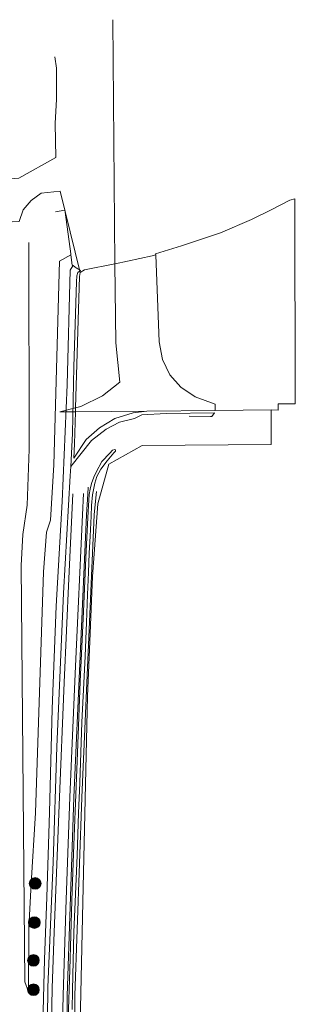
# Model space of a CAD drawing. Header units: metres. Extents: x 163543 to 168130, y 402678 to 405437.
# Tile 256 of 256: x 167519 to 167613, y 405099 to 405437. Entities that reach past the tile are written whole.
import ezdxf

# ---------------------------------------------------------------- set-up
doc = ezdxf.new("R2010")
doc.units = ezdxf.units.M
doc.layers.get('0').update_dxf_attribs({"lineweight": 25})
for name, color, linetype, lineweight in [('X-CA190022.004-UO-BGT_Ondergrond$0$GE_244_Taludlijn_Lijn_GEM', 253, 'Continuous', 9), ('X-CA190022.004-UO-BGT_Ondergrond$0$GE_314_WGDRijbaanLokaleweg_Vlak_GEM', 253, 'Continuous', 9), ('X-CA190022.004-UO-BGT_Ondergrond$0$GE_367_OWGBerm_groenvoorziening_grasenk_GEM', 253, 'Continuous', 9), ('X-CA190022.004-UO-BGT_Ondergrond$0$GE_471_BTDBouwland_Vlak_GEM', 253, 'Continuous', 9), ('X-CA190022.004-UO-BGT_Ondergrond$0$GE_504_WTDWaterloop_sloot_Vlak_GEM', 253, 'Continuous', 9), ('X-CA190022.004-UO-BGT_Ondergrond$0$GE_523_WTDGreppel_drogesloot_Vlak_GEM', 253, 'Continuous', 9), ('X-CA190022.004-UO-BGT_Ondergrond$0$GE_541_OWTOever_slootkant_Vlak_GEM', 253, 'Continuous', 9), ('X-CA190022.004-UO-DWM_Beplanting$0$B-WE-GR-BOOM-S AFKOMSTIG UIT BGT', 252, 'Continuous', 0), ('X-CA190022.004-UO-KAD_Percelen$0$B-WE-KG-GRENS_PERCEEL-GV', 150, 'Continuous', 9)]:
    doc.layers.add(name, color=color, linetype=linetype, lineweight=lineweight)
doc.layers.add('X-CA190022.004-UO-DWM_Beplanting$0$B-WE-GR-BOOM-S AFKOMSTIG UIT BOMENBESTAND GEMEENTE', color=252, linetype='Continuous')
doc.layers.add('X-CA190022.004-UO-DWM_Beplanting$0$N-GV-GR-GRAS-A-200', color=7, linetype='Continuous')

# ---------------------------------------------------------------- blocks, each defined once
blk = doc.blocks.new('X-CA190022.004-UO-DWM_Beplanting$0$SGR-BOOM_01-SO')
at = {"linetype": 'ByBlock', "lineweight": 18}
h = blk.add_hatch(color=0, dxfattribs=at)
h.dxf.hatch_style = 1
edge = h.paths.add_edge_path()
edge.add_arc((0, 0), 0.25, 0, 360)
at = {"color": 0, "linetype": 'ByBlock', "lineweight": 18}
for radius in [2, 0.25]:
    blk.add_circle((0, 0), radius, dxfattribs=at)
blk = doc.blocks.new('X-CA190022.004-UO-DWM_Beplanting$0$IMGEOBoom')
at = {"transparency": 33554457}
h = blk.add_hatch(color=256, dxfattribs=at)
h.dxf.hatch_style = 1
edge = h.paths.add_edge_path()
edge.add_arc((0, 0), 100, 0, 360)
edge = h.paths.add_edge_path(flags=17)
edge.add_arc((0, 0), 12.5, 0, 360)
h = blk.add_hatch()
h.set_pattern_fill('ANGLE', color=256)
h.set_pattern_definition([(0, (0, 0), (0, 6.985), [5.08, -1.905]), (90, (0, 0), (-6.985, 4e-16), [5.08, -1.905])])
edge = h.paths.add_edge_path(flags=17)
edge.add_arc((0, 0), 12.5, 0, 360)
at = {"layer": 'X-CA190022.004-UO-DWM_Beplanting$0$N-GV-GR-GRAS-A-200'}
h = blk.add_hatch(color=256, dxfattribs=at)
h.dxf.hatch_style = 1
edge = h.paths.add_edge_path(flags=17)
edge.add_arc((0, 0), 12.5, 0, 360)
at = {"xscale": 50, "yscale": 50, "zscale": 50}
blk.add_blockref('X-CA190022.004-UO-DWM_Beplanting$0$SGR-BOOM_01-SO', (0, 0), dxfattribs=at)

msp = doc.modelspace()

# ---------------------------------------------------------------- linework, layer by layer
at = {"layer": 'X-CA190022.004-UO-BGT_Ondergrond$0$GE_244_Taludlijn_Lijn_GEM'}
for p, q in [((167520.883, 405107.223), (167519.667, 405249.992)), ((167520.883, 405107.223), (167519.667, 405249.992)), ((167522.317, 405125.684), (167522.153, 405103.718)), ((167522.317, 405125.684), (167522.153, 405103.718)), ((167522.153, 405103.718), (167520.883, 405107.223)), ((167522.153, 405103.718), (167520.883, 405107.223))]:
    msp.add_line(p, q, dxfattribs=at)
at = {"layer": 'X-CA190022.004-UO-BGT_Ondergrond$0$GE_314_WGDRijbaanLokaleweg_Vlak_GEM', "flags": 128}
for points in [[(167541.005, 405274.647), (167540.609, 405267.336), (167538.244, 405215.423), (167536.323, 405170.472), (167535.044, 405135.359), (167533.997, 405102.587), (167533.667, 405087.612), (167533.584, 405077.376), (167533.499, 405059.02)], [(167529.816, 405059.801), (167529.846, 405066.318), (167529.899, 405085.996), (167530.275, 405105.122), (167531.015, 405124.185), (167532.666, 405167.756), (167534.39, 405209.793), (167535.993, 405245.523), (167537.316, 405274.592)]]:
    msp.add_lwpolyline(points, dxfattribs=at)
at = {"layer": 'X-CA190022.004-UO-BGT_Ondergrond$0$GE_367_OWGBerm_groenvoorziening_grasenk_GEM', "flags": 128}
for points in [[(167531.377, 405371.285), (167534.61, 405371.856), (167534.702, 405371.17), (167536.623, 405356.879), (167536.668, 405356.544), (167532.792, 405354.324), (167530.796, 405284.519), (167529.673, 405265.56), (167528.326, 405261.465), (167527.324, 405247.846), (167524.516, 405165.132), (167523.07, 405140.866), (167522.317, 405125.684), (167522.153, 405103.718), (167520.883, 405107.223), (167519.667, 405249.992), (167520.232, 405260.641)], [(167522.282, 405360.83), (167522.411, 405289.845), (167521.736, 405270.653), (167520.232, 405260.641), (167519.667, 405249.992), (167520.883, 405107.223), (167522.153, 405103.718), (167522.317, 405125.684), (167523.07, 405140.866), (167524.516, 405165.132), (167527.324, 405247.846), (167528.326, 405261.465), (167529.673, 405265.56), (167530.796, 405284.519), (167532.792, 405354.324), (167536.668, 405356.544), (167537.14, 405353.03), (167537.446, 405352.828), (167537.335, 405352.723), (167536.494, 405351.261), (167535.38, 405311.992), (167533.726, 405271.935), (167531.671, 405235.99), (167530.333, 405200.795), (167529.332, 405165.245), (167528.448, 405136.239), (167527.696, 405114.805), (167526.734, 405079.458)], [(167528.376, 405062.031), (167528.829, 405105.352), (167530.589, 405148.229), (167531.853, 405187.822), (167534.125, 405240.533), (167536.483, 405280.75), (167536.621, 405283.932), (167543.698, 405292.84), (167548.756, 405296.692), (167553.371, 405299.106), (167558.507, 405300.45), (167560.968, 405301.64), (167569.342, 405302.117), (167585.813, 405302.394), (167584.965, 405301.145), (167584.457, 405301.146), (167577.15, 405301.156)], [(167533.499, 405059.02), (167533.584, 405077.376), (167533.667, 405087.612), (167533.997, 405102.587), (167535.044, 405135.359), (167536.323, 405170.472), (167538.244, 405215.423), (167540.609, 405267.336), (167541.005, 405274.647)], [(167537.316, 405274.592), (167535.993, 405245.523), (167534.39, 405209.793), (167532.666, 405167.756), (167531.015, 405124.185), (167530.275, 405105.122), (167529.899, 405085.996), (167529.846, 405066.318), (167529.816, 405059.801)], [(167542.472, 405274.453), (167541.995, 405267.332), (167537.729, 405170.39), (167535.434, 405102.428), (167535.075, 405042.889), (167535.589, 404992.54)]]:
    msp.add_lwpolyline(points, dxfattribs=at)
at = {"layer": 'X-CA190022.004-UO-BGT_Ondergrond$0$GE_471_BTDBouwland_Vlak_GEM', "flags": 128}
msp.add_lwpolyline([(167537.949, 404990.37), (167537.855, 405046.02), (167538.091, 405102.439), (167540.377, 405170.357), (167544.638, 405267.357), (167545.326, 405274.333), (167545.432, 405275.408)], dxfattribs=at)
at = {"layer": 'X-CA190022.004-UO-BGT_Ondergrond$0$GE_504_WTDWaterloop_sloot_Vlak_GEM', "flags": 128}
for points in [[(167545.314, 405281.995), (167547.316, 405285.627), (167550.048, 405288.57), (167550.974, 405289.511), (167551.745, 405289.795), (167551.988, 405289.613), (167551.973, 405289.143), (167551.358, 405288.589), (167549.103, 405285.925), (167546.883, 405283.022), (167545.608, 405280.525), (167544.887, 405278.233), (167544.124, 405274.248), (167543.794, 405270.508), (167543.572, 405266.902), (167543.286, 405260.084), (167542.953, 405254.259), (167542.764, 405247.541), (167542.422, 405240.001), (167542.065, 405230.485), (167541.552, 405218.86), (167541.093, 405209.593), (167540.463, 405196.186), (167539.717, 405175.45), (167539.263, 405165.037), (167538.781, 405150.464), (167538.372, 405139.931), (167537.687, 405124.252), (167537.258, 405104.307), (167537.067, 405097.687)], [(167535.804, 405094.327), (167536.362, 405111.282), (167537.054, 405135.075), (167537.581, 405151.156), (167538.252, 405168.615), (167538.961, 405185.704), (167539.872, 405210.199), (167541.03, 405234.173), (167541.841, 405252.605), (167542.486, 405266.493), (167542.786, 405272.361), (167542.977, 405274.286), (167543.268, 405276.125), (167543.742, 405278.097), (167544.553, 405280.227), (167545.314, 405281.995)]]:
    msp.add_lwpolyline(points, dxfattribs=at)
at = {"layer": 'X-CA190022.004-UO-BGT_Ondergrond$0$GE_523_WTDGreppel_drogesloot_Vlak_GEM', "flags": 128}
for points in [[(167526.734, 405079.458), (167527.696, 405114.805), (167528.448, 405136.239), (167529.332, 405165.245), (167530.333, 405200.795), (167531.671, 405235.99), (167533.726, 405271.935), (167535.38, 405311.992), (167536.494, 405351.261), (167537.335, 405352.723), (167537.446, 405352.828), (167538.149, 405352.364), (167538.501, 405352.131), (167539.028, 405351.783), (167539.337, 405351.578), (167539.94, 405351.18), (167539.114, 405350.478), (167538.685, 405349.303), (167538.628, 405347.27), (167537.711, 405318.141), (167537.195, 405295.228), (167536.621, 405283.932), (167536.483, 405280.75), (167534.125, 405240.533)], [(167534.125, 405240.533), (167531.853, 405187.822), (167530.589, 405148.229), (167528.829, 405105.352), (167528.376, 405062.031)]]:
    msp.add_lwpolyline(points, dxfattribs=at)
at = {"layer": 'X-CA190022.004-UO-BGT_Ondergrond$0$GE_541_OWTOever_slootkant_Vlak_GEM', "flags": 128}
for points in [[(167537.067, 405097.687), (167537.258, 405104.307), (167537.687, 405124.252), (167538.372, 405139.931), (167538.781, 405150.464), (167539.263, 405165.037), (167539.717, 405175.45), (167540.463, 405196.186), (167541.093, 405209.593), (167541.552, 405218.86), (167542.065, 405230.485), (167542.422, 405240.001), (167542.764, 405247.541), (167542.953, 405254.259), (167543.286, 405260.084), (167543.572, 405266.902), (167543.794, 405270.508), (167544.124, 405274.248), (167544.887, 405278.233), (167545.608, 405280.525), (167546.883, 405283.022), (167549.103, 405285.925), (167551.358, 405288.589), (167551.973, 405289.143), (167551.988, 405289.613), (167551.745, 405289.795), (167550.974, 405289.511), (167550.048, 405288.57), (167547.316, 405285.627), (167545.314, 405281.995), (167544.553, 405280.227), (167543.742, 405278.097), (167543.268, 405276.125), (167542.977, 405274.286), (167542.786, 405272.361), (167542.486, 405266.493), (167541.841, 405252.605), (167541.03, 405234.173), (167539.872, 405210.199), (167538.961, 405185.704), (167538.252, 405168.615), (167537.581, 405151.156), (167537.054, 405135.075), (167536.362, 405111.282), (167535.804, 405094.327)], [(167535.589, 404992.54), (167535.075, 405042.889), (167535.434, 405102.428), (167537.729, 405170.39), (167541.995, 405267.332), (167542.472, 405274.453), (167542.63, 405276.817)], [(167545.326, 405274.333), (167544.638, 405267.357), (167540.377, 405170.357), (167538.091, 405102.439), (167537.855, 405046.02), (167537.949, 404990.37)]]:
    msp.add_lwpolyline(points, dxfattribs=at)
at = {"layer": 'X-CA190022.004-UO-KAD_Percelen$0$B-WE-KG-GRENS_PERCEEL-GV', "flags": 128}
for points in [[(167531.205, 405424.425), (167531.807, 405420.609), (167531.786, 405409.942), (167531.251, 405401.541), (167531.513, 405389.941), (167518.837, 405382.798), (167514.071, 405382.488), (167514.175, 405367.786), (167518.94, 405367.994), (167520.391, 405371.928), (167523.085, 405375.137), (167526.498, 405377.666), (167533.03, 405378.381), (167539.847, 405350.43), (167541.372, 405351.386), (167551.784, 405353.406), (167551.065, 405437.2)], [(167518.837, 405382.798), (167531.513, 405389.941), (167531.251, 405401.541), (167531.786, 405409.942), (167531.807, 405420.609), (167531.205, 405424.425)], [(167586.049, 405303.125), (167562.666, 405302.928), (167557.958, 405302.373), (167551.709, 405300.434), (167546.482, 405297.244), (167541.887, 405293.165), (167537.644, 405286.838), (167537.87, 405291.714), (167538.214, 405302.721), (167532.956, 405302.677), (167538.256, 405304.078), (167539.662, 405349.104), (167539.847, 405350.43), (167533.03, 405378.381), (167526.498, 405377.666), (167523.085, 405375.137), (167520.391, 405371.928), (167518.94, 405367.994)], [(167496.16, 404925.178), (167526.015, 404946.002), (167526.231, 404946.17), (167526.331, 404951.599), (167526.251, 404966.756), (167528.869, 404973.031), (167533.685, 404977.035), (167537.425, 404983.591), (167540.784, 405134.523), (167542.371, 405205.136), (167543.095, 405221.22), (167544.07, 405246.201), (167545.965, 405271.098), (167549.676, 405284.754), (167561.081, 405291.109), (167605.215, 405291.451), (167605.27, 405303.364), (167586.049, 405303.125)]]:
    msp.add_lwpolyline(points, dxfattribs=at)
for points in [[(167565.705, 405356.894), (167565.72, 405356.511), (167566.878, 405326.658), (167568.071, 405320.674), (167570.576, 405315.404), (167574.32, 405311.096), (167579.253, 405307.8), (167586.026, 405305.324), (167586.049, 405303.125), (167605.27, 405303.364), (167607.687, 405303.206), (167607.664, 405305.404), (167613.494, 405305.455), (167613.292, 405375.785), (167611.618, 405375.331), (167605.192, 405371.948), (167598.462, 405368.641), (167587.919, 405364.055), (167574.502, 405359.59)], [(167564.454, 405356.229), (167551.843, 405353.417), (167551.784, 405353.406), (167552.016, 405326.405), (167553.452, 405312.886), (167547.499, 405308.225), (167540.037, 405304.549), (167538.256, 405304.078), (167538.214, 405302.721), (167562.666, 405302.928), (167586.049, 405303.125), (167586.026, 405305.324), (167579.253, 405307.8), (167574.32, 405311.096), (167570.576, 405315.404), (167568.071, 405320.674), (167566.878, 405326.658), (167565.72, 405356.511)], [(167539.847, 405350.43), (167539.662, 405349.104), (167538.256, 405304.078), (167540.037, 405304.549), (167547.499, 405308.225), (167553.452, 405312.886), (167552.016, 405326.405), (167551.784, 405353.406), (167541.372, 405351.386)], [(167538.256, 405304.078), (167532.956, 405302.677), (167538.214, 405302.721)], [(167538.214, 405302.721), (167537.87, 405291.714), (167537.644, 405286.838), (167541.887, 405293.165), (167546.482, 405297.244), (167551.709, 405300.434), (167557.958, 405302.373), (167562.666, 405302.928)]]:
    msp.add_lwpolyline(points, close=True, dxfattribs=at)

# ---------------------------------------------------------------- block references
at = {"layer": 'X-CA190022.004-UO-DWM_Beplanting$0$B-WE-GR-BOOM-S AFKOMSTIG UIT BGT', "xscale": 0.02, "yscale": 0.02, "zscale": 0.02}
for p in [(167523.878, 405114.528), (167523.88, 405104.45)]:
    msp.add_blockref('X-CA190022.004-UO-DWM_Beplanting$0$IMGEOBoom', p, dxfattribs=at)
at = {"layer": 'X-CA190022.004-UO-DWM_Beplanting$0$B-WE-GR-BOOM-S AFKOMSTIG UIT BOMENBESTAND GEMEENTE', "xscale": 0.02, "yscale": 0.02, "zscale": 0.02}
for p in [(167524.461, 405140.909), (167524.18, 405127.507), (167523.878, 405114.528), (167523.88, 405104.45)]:
    msp.add_blockref('X-CA190022.004-UO-DWM_Beplanting$0$IMGEOBoom', p, dxfattribs=at)

doc.saveas('drawing.dxf')
